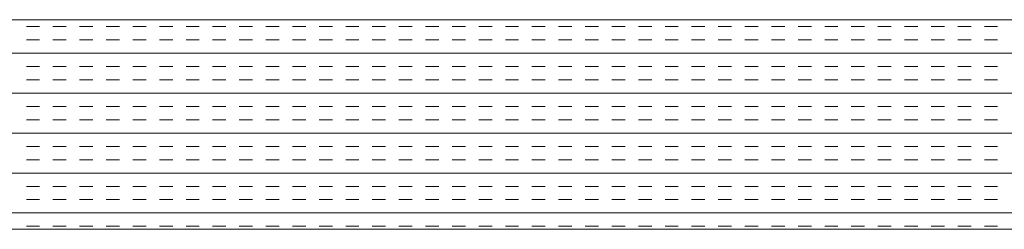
# Model space of a CAD drawing. Extents: x 3940905 to 4145695, y 925352 to 1109797.
# Tile 206 of 256: x 3955805 to 3956040, y 1100898 to 1100948. Entities that reach past the tile are written whole.
import ezdxf

# ---------------------------------------------------------------- set-up
doc = ezdxf.new("R2010")
doc.units = 0
doc.header["$LTSCALE"] = 750
doc.header["$MEASUREMENT"] = 0
doc.layers.add('CKD Equipments', color=252, linetype='CONTINUOUS', lineweight=0)

msp = doc.modelspace()

# ---------------------------------------------------------------- linework, layer by layer
at = {"layer": 'CKD Equipments'}
for p, q in [((3956392.57, 1100948.1), (3955574.57, 1100948.1)), ((3956342.57, 1100898.1), (3955624.57, 1100898.1))]:
    msp.add_line(p, q, dxfattribs=at)
at = {"layer": 'CKD Equipments', "color": 4, "linetype": 'Continuous'}
for p, q in [((3955809.65, 1100946.45), (3955806.48, 1100946.45)), ((3955816, 1100946.45), (3955812.83, 1100946.45)), ((3955822.35, 1100946.45), (3955819.18, 1100946.45)), ((3955828.7, 1100946.45), (3955825.53, 1100946.45)), ((3955835.05, 1100946.45), (3955831.88, 1100946.45)), ((3955841.4, 1100946.45), (3955838.23, 1100946.45)), ((3955847.75, 1100946.45), (3955844.58, 1100946.45)), ((3955854.1, 1100946.45), (3955850.93, 1100946.45)), ((3955860.45, 1100946.45), (3955857.28, 1100946.45)), ((3955866.8, 1100946.45), (3955863.63, 1100946.45)), ((3955873.15, 1100946.45), (3955869.98, 1100946.45)), ((3955879.5, 1100946.45), (3955876.33, 1100946.45)), ((3955885.85, 1100946.45), (3955882.68, 1100946.45)), ((3955892.2, 1100946.45), (3955889.03, 1100946.45)), ((3955898.55, 1100946.45), (3955895.38, 1100946.45)), ((3955904.9, 1100946.45), (3955901.73, 1100946.45)), ((3955911.25, 1100946.45), (3955908.08, 1100946.45)), ((3955917.6, 1100946.45), (3955914.43, 1100946.45)), ((3955923.95, 1100946.45), (3955920.78, 1100946.45)), ((3955930.3, 1100946.45), (3955927.13, 1100946.45)), ((3955936.65, 1100946.45), (3955933.48, 1100946.45)), ((3955943, 1100946.45), (3955939.83, 1100946.45)), ((3955949.35, 1100946.45), (3955946.18, 1100946.45)), ((3955955.7, 1100946.45), (3955952.53, 1100946.45)), ((3955962.05, 1100946.45), (3955958.88, 1100946.45)), ((3955968.4, 1100946.45), (3955965.23, 1100946.45)), ((3955974.75, 1100946.45), (3955971.58, 1100946.45)), ((3955981.1, 1100946.45), (3955977.93, 1100946.45)), ((3955987.45, 1100946.45), (3955984.28, 1100946.45)), ((3955993.8, 1100946.45), (3955990.63, 1100946.45)), ((3956000.15, 1100946.45), (3955996.98, 1100946.45)), ((3956006.5, 1100946.45), (3956003.33, 1100946.45)), ((3956012.85, 1100946.45), (3956009.68, 1100946.45)), ((3956019.2, 1100946.45), (3956016.03, 1100946.45)), ((3956025.55, 1100946.45), (3956022.38, 1100946.45)), ((3956031.9, 1100946.45), (3956028.73, 1100946.45)), ((3956038.25, 1100946.45), (3956035.08, 1100946.45)), ((3955809.65, 1100943.28), (3955806.48, 1100943.28)), ((3955816, 1100943.28), (3955812.83, 1100943.28)), ((3955822.35, 1100943.28), (3955819.18, 1100943.28)), ((3955828.7, 1100943.28), (3955825.53, 1100943.28)), ((3955835.05, 1100943.28), (3955831.88, 1100943.28)), ((3955841.4, 1100943.28), (3955838.23, 1100943.28)), ((3955847.75, 1100943.28), (3955844.58, 1100943.28)), ((3955854.1, 1100943.28), (3955850.93, 1100943.28)), ((3955860.45, 1100943.28), (3955857.28, 1100943.28)), ((3955866.8, 1100943.28), (3955863.63, 1100943.28)), ((3955873.15, 1100943.28), (3955869.98, 1100943.28)), ((3955879.5, 1100943.28), (3955876.33, 1100943.28)), ((3955885.85, 1100943.28), (3955882.68, 1100943.28)), ((3955892.2, 1100943.28), (3955889.03, 1100943.28)), ((3955898.55, 1100943.28), (3955895.38, 1100943.28)), ((3955904.9, 1100943.28), (3955901.73, 1100943.28)), ((3955911.25, 1100943.28), (3955908.08, 1100943.28)), ((3955917.6, 1100943.28), (3955914.43, 1100943.28)), ((3955923.95, 1100943.28), (3955920.78, 1100943.28)), ((3955930.3, 1100943.28), (3955927.13, 1100943.28)), ((3955936.65, 1100943.28), (3955933.48, 1100943.28)), ((3955943, 1100943.28), (3955939.83, 1100943.28)), ((3955949.35, 1100943.28), (3955946.18, 1100943.28)), ((3955955.7, 1100943.28), (3955952.53, 1100943.28)), ((3955962.05, 1100943.28), (3955958.88, 1100943.28)), ((3955968.4, 1100943.28), (3955965.23, 1100943.28)), ((3955974.75, 1100943.28), (3955971.58, 1100943.28)), ((3955981.1, 1100943.28), (3955977.93, 1100943.28)), ((3955987.45, 1100943.28), (3955984.28, 1100943.28)), ((3955993.8, 1100943.28), (3955990.63, 1100943.28)), ((3956000.15, 1100943.28), (3955996.98, 1100943.28)), ((3956006.5, 1100943.28), (3956003.33, 1100943.28)), ((3956012.85, 1100943.28), (3956009.68, 1100943.28)), ((3956019.2, 1100943.28), (3956016.03, 1100943.28)), ((3956025.55, 1100943.28), (3956022.38, 1100943.28)), ((3956031.9, 1100943.28), (3956028.73, 1100943.28)), ((3956038.25, 1100943.28), (3956035.08, 1100943.28)), ((3956392.57, 1100940.1), (3955574.57, 1100940.1)), ((3955809.65, 1100936.93), (3955806.48, 1100936.93)), ((3955816, 1100936.93), (3955812.83, 1100936.93)), ((3955822.35, 1100936.93), (3955819.18, 1100936.93)), ((3955828.7, 1100936.93), (3955825.53, 1100936.93)), ((3955835.05, 1100936.93), (3955831.88, 1100936.93)), ((3955841.4, 1100936.93), (3955838.23, 1100936.93)), ((3955847.75, 1100936.93), (3955844.58, 1100936.93)), ((3955854.1, 1100936.93), (3955850.93, 1100936.93)), ((3955860.45, 1100936.93), (3955857.28, 1100936.93)), ((3955866.8, 1100936.93), (3955863.63, 1100936.93)), ((3955873.15, 1100936.93), (3955869.98, 1100936.93)), ((3955879.5, 1100936.93), (3955876.33, 1100936.93)), ((3955885.85, 1100936.93), (3955882.68, 1100936.93)), ((3955892.2, 1100936.93), (3955889.03, 1100936.93)), ((3955898.55, 1100936.93), (3955895.38, 1100936.93)), ((3955904.9, 1100936.93), (3955901.73, 1100936.93)), ((3955911.25, 1100936.93), (3955908.08, 1100936.93)), ((3955917.6, 1100936.93), (3955914.43, 1100936.93)), ((3955923.95, 1100936.93), (3955920.78, 1100936.93)), ((3955930.3, 1100936.93), (3955927.13, 1100936.93)), ((3955936.65, 1100936.93), (3955933.48, 1100936.93)), ((3955943, 1100936.93), (3955939.83, 1100936.93)), ((3955949.35, 1100936.93), (3955946.18, 1100936.93)), ((3955955.7, 1100936.93), (3955952.53, 1100936.93)), ((3955962.05, 1100936.93), (3955958.88, 1100936.93)), ((3955968.4, 1100936.93), (3955965.23, 1100936.93)), ((3955974.75, 1100936.93), (3955971.58, 1100936.93)), ((3955981.1, 1100936.93), (3955977.93, 1100936.93)), ((3955987.45, 1100936.93), (3955984.28, 1100936.93)), ((3955993.8, 1100936.93), (3955990.63, 1100936.93)), ((3956000.15, 1100936.93), (3955996.98, 1100936.93)), ((3956006.5, 1100936.93), (3956003.33, 1100936.93)), ((3956012.85, 1100936.93), (3956009.68, 1100936.93)), ((3956019.2, 1100936.93), (3956016.03, 1100936.93)), ((3956025.55, 1100936.93), (3956022.38, 1100936.93)), ((3956031.9, 1100936.93), (3956028.73, 1100936.93)), ((3956038.25, 1100936.93), (3956035.08, 1100936.93)), ((3955809.65, 1100933.75), (3955806.48, 1100933.75)), ((3955816, 1100933.75), (3955812.83, 1100933.75)), ((3955822.35, 1100933.75), (3955819.18, 1100933.75)), ((3955828.7, 1100933.75), (3955825.53, 1100933.75)), ((3955835.05, 1100933.75), (3955831.88, 1100933.75)), ((3955841.4, 1100933.75), (3955838.23, 1100933.75)), ((3955847.75, 1100933.75), (3955844.58, 1100933.75)), ((3955854.1, 1100933.75), (3955850.93, 1100933.75)), ((3955860.45, 1100933.75), (3955857.28, 1100933.75)), ((3955866.8, 1100933.75), (3955863.63, 1100933.75)), ((3955873.15, 1100933.75), (3955869.98, 1100933.75)), ((3955879.5, 1100933.75), (3955876.33, 1100933.75)), ((3955885.85, 1100933.75), (3955882.68, 1100933.75)), ((3955892.2, 1100933.75), (3955889.03, 1100933.75)), ((3955898.55, 1100933.75), (3955895.38, 1100933.75)), ((3955904.9, 1100933.75), (3955901.73, 1100933.75)), ((3955911.25, 1100933.75), (3955908.08, 1100933.75)), ((3955917.6, 1100933.75), (3955914.43, 1100933.75)), ((3955923.95, 1100933.75), (3955920.78, 1100933.75)), ((3955930.3, 1100933.75), (3955927.13, 1100933.75)), ((3955936.65, 1100933.75), (3955933.48, 1100933.75)), ((3955943, 1100933.75), (3955939.83, 1100933.75)), ((3955949.35, 1100933.75), (3955946.18, 1100933.75)), ((3955955.7, 1100933.75), (3955952.53, 1100933.75)), ((3955962.05, 1100933.75), (3955958.88, 1100933.75)), ((3955968.4, 1100933.75), (3955965.23, 1100933.75)), ((3955974.75, 1100933.75), (3955971.58, 1100933.75)), ((3955981.1, 1100933.75), (3955977.93, 1100933.75)), ((3955987.45, 1100933.75), (3955984.28, 1100933.75)), ((3955993.8, 1100933.75), (3955990.63, 1100933.75)), ((3956000.15, 1100933.75), (3955996.98, 1100933.75)), ((3956006.5, 1100933.75), (3956003.33, 1100933.75)), ((3956012.85, 1100933.75), (3956009.68, 1100933.75)), ((3956019.2, 1100933.75), (3956016.03, 1100933.75)), ((3956025.55, 1100933.75), (3956022.38, 1100933.75)), ((3956031.9, 1100933.75), (3956028.73, 1100933.75)), ((3956038.25, 1100933.75), (3956035.08, 1100933.75)), ((3956392.57, 1100930.58), (3955574.57, 1100930.58)), ((3955809.65, 1100927.4), (3955806.48, 1100927.4)), ((3955816, 1100927.4), (3955812.83, 1100927.4)), ((3955822.35, 1100927.4), (3955819.18, 1100927.4)), ((3955828.7, 1100927.4), (3955825.53, 1100927.4)), ((3955835.05, 1100927.4), (3955831.88, 1100927.4)), ((3955841.4, 1100927.4), (3955838.23, 1100927.4)), ((3955847.75, 1100927.4), (3955844.58, 1100927.4)), ((3955854.1, 1100927.4), (3955850.93, 1100927.4)), ((3955860.45, 1100927.4), (3955857.28, 1100927.4)), ((3955866.8, 1100927.4), (3955863.63, 1100927.4)), ((3955873.15, 1100927.4), (3955869.98, 1100927.4)), ((3955879.5, 1100927.4), (3955876.33, 1100927.4)), ((3955885.85, 1100927.4), (3955882.68, 1100927.4)), ((3955892.2, 1100927.4), (3955889.03, 1100927.4)), ((3955898.55, 1100927.4), (3955895.38, 1100927.4)), ((3955904.9, 1100927.4), (3955901.73, 1100927.4)), ((3955911.25, 1100927.4), (3955908.08, 1100927.4)), ((3955917.6, 1100927.4), (3955914.43, 1100927.4)), ((3955923.95, 1100927.4), (3955920.78, 1100927.4)), ((3955930.3, 1100927.4), (3955927.13, 1100927.4)), ((3955936.65, 1100927.4), (3955933.48, 1100927.4)), ((3955943, 1100927.4), (3955939.83, 1100927.4)), ((3955949.35, 1100927.4), (3955946.18, 1100927.4)), ((3955955.7, 1100927.4), (3955952.53, 1100927.4)), ((3955962.05, 1100927.4), (3955958.88, 1100927.4)), ((3955968.4, 1100927.4), (3955965.23, 1100927.4)), ((3955974.75, 1100927.4), (3955971.58, 1100927.4)), ((3955981.1, 1100927.4), (3955977.93, 1100927.4)), ((3955987.45, 1100927.4), (3955984.28, 1100927.4)), ((3955993.8, 1100927.4), (3955990.63, 1100927.4)), ((3956000.15, 1100927.4), (3955996.98, 1100927.4)), ((3956006.5, 1100927.4), (3956003.33, 1100927.4)), ((3956012.85, 1100927.4), (3956009.68, 1100927.4)), ((3956019.2, 1100927.4), (3956016.03, 1100927.4)), ((3956025.55, 1100927.4), (3956022.38, 1100927.4)), ((3956031.9, 1100927.4), (3956028.73, 1100927.4)), ((3956038.25, 1100927.4), (3956035.08, 1100927.4)), ((3955809.65, 1100924.23), (3955806.48, 1100924.23)), ((3955816, 1100924.23), (3955812.83, 1100924.23)), ((3955822.35, 1100924.23), (3955819.18, 1100924.23)), ((3955828.7, 1100924.23), (3955825.53, 1100924.23)), ((3955835.05, 1100924.23), (3955831.88, 1100924.23)), ((3955841.4, 1100924.23), (3955838.23, 1100924.23)), ((3955847.75, 1100924.23), (3955844.58, 1100924.23)), ((3955854.1, 1100924.23), (3955850.93, 1100924.23)), ((3955860.45, 1100924.23), (3955857.28, 1100924.23)), ((3955866.8, 1100924.23), (3955863.63, 1100924.23)), ((3955873.15, 1100924.23), (3955869.98, 1100924.23)), ((3955879.5, 1100924.23), (3955876.33, 1100924.23)), ((3955885.85, 1100924.23), (3955882.68, 1100924.23)), ((3955892.2, 1100924.23), (3955889.03, 1100924.23)), ((3955898.55, 1100924.23), (3955895.38, 1100924.23)), ((3955904.9, 1100924.23), (3955901.73, 1100924.23)), ((3955911.25, 1100924.23), (3955908.08, 1100924.23)), ((3955917.6, 1100924.23), (3955914.43, 1100924.23)), ((3955923.95, 1100924.23), (3955920.78, 1100924.23)), ((3955930.3, 1100924.23), (3955927.13, 1100924.23)), ((3955936.65, 1100924.23), (3955933.48, 1100924.23)), ((3955943, 1100924.23), (3955939.83, 1100924.23)), ((3955949.35, 1100924.23), (3955946.18, 1100924.23)), ((3955955.7, 1100924.23), (3955952.53, 1100924.23)), ((3955962.05, 1100924.23), (3955958.88, 1100924.23)), ((3955968.4, 1100924.23), (3955965.23, 1100924.23)), ((3955974.75, 1100924.23), (3955971.58, 1100924.23)), ((3955981.1, 1100924.23), (3955977.93, 1100924.23)), ((3955987.45, 1100924.23), (3955984.28, 1100924.23)), ((3955993.8, 1100924.23), (3955990.63, 1100924.23)), ((3956000.15, 1100924.23), (3955996.98, 1100924.23)), ((3956006.5, 1100924.23), (3956003.33, 1100924.23)), ((3956012.85, 1100924.23), (3956009.68, 1100924.23)), ((3956019.2, 1100924.23), (3956016.03, 1100924.23)), ((3956025.55, 1100924.23), (3956022.38, 1100924.23)), ((3956031.9, 1100924.23), (3956028.73, 1100924.23)), ((3956038.25, 1100924.23), (3956035.08, 1100924.23)), ((3956392.57, 1100921.05), (3955574.57, 1100921.05)), ((3955809.65, 1100917.88), (3955806.48, 1100917.88)), ((3955816, 1100917.88), (3955812.83, 1100917.88)), ((3955822.35, 1100917.88), (3955819.18, 1100917.88)), ((3955828.7, 1100917.88), (3955825.53, 1100917.88)), ((3955835.05, 1100917.88), (3955831.88, 1100917.88)), ((3955841.4, 1100917.88), (3955838.23, 1100917.88)), ((3955847.75, 1100917.88), (3955844.58, 1100917.88)), ((3955854.1, 1100917.88), (3955850.93, 1100917.88)), ((3955860.45, 1100917.88), (3955857.28, 1100917.88)), ((3955866.8, 1100917.88), (3955863.63, 1100917.88)), ((3955873.15, 1100917.88), (3955869.98, 1100917.88)), ((3955879.5, 1100917.88), (3955876.33, 1100917.88)), ((3955885.85, 1100917.88), (3955882.68, 1100917.88)), ((3955892.2, 1100917.88), (3955889.03, 1100917.88)), ((3955898.55, 1100917.88), (3955895.38, 1100917.88)), ((3955904.9, 1100917.88), (3955901.73, 1100917.88)), ((3955911.25, 1100917.88), (3955908.08, 1100917.88)), ((3955917.6, 1100917.88), (3955914.43, 1100917.88)), ((3955923.95, 1100917.88), (3955920.78, 1100917.88)), ((3955930.3, 1100917.88), (3955927.13, 1100917.88)), ((3955936.65, 1100917.88), (3955933.48, 1100917.88)), ((3955943, 1100917.88), (3955939.83, 1100917.88)), ((3955949.35, 1100917.88), (3955946.18, 1100917.88)), ((3955955.7, 1100917.88), (3955952.53, 1100917.88)), ((3955962.05, 1100917.88), (3955958.88, 1100917.88)), ((3955968.4, 1100917.88), (3955965.23, 1100917.88)), ((3955974.75, 1100917.88), (3955971.58, 1100917.88)), ((3955981.1, 1100917.88), (3955977.93, 1100917.88)), ((3955987.45, 1100917.88), (3955984.28, 1100917.88)), ((3955993.8, 1100917.88), (3955990.63, 1100917.88)), ((3956000.15, 1100917.88), (3955996.98, 1100917.88)), ((3956006.5, 1100917.88), (3956003.33, 1100917.88)), ((3956012.85, 1100917.88), (3956009.68, 1100917.88)), ((3956019.2, 1100917.88), (3956016.03, 1100917.88)), ((3956025.55, 1100917.88), (3956022.38, 1100917.88)), ((3956031.9, 1100917.88), (3956028.73, 1100917.88)), ((3956038.25, 1100917.88), (3956035.08, 1100917.88)), ((3955809.65, 1100914.7), (3955806.48, 1100914.7)), ((3955816, 1100914.7), (3955812.83, 1100914.7)), ((3955822.35, 1100914.7), (3955819.18, 1100914.7)), ((3955828.7, 1100914.7), (3955825.53, 1100914.7)), ((3955835.05, 1100914.7), (3955831.88, 1100914.7)), ((3955841.4, 1100914.7), (3955838.23, 1100914.7)), ((3955847.75, 1100914.7), (3955844.58, 1100914.7)), ((3955854.1, 1100914.7), (3955850.93, 1100914.7)), ((3955860.45, 1100914.7), (3955857.28, 1100914.7)), ((3955866.8, 1100914.7), (3955863.63, 1100914.7)), ((3955873.15, 1100914.7), (3955869.98, 1100914.7)), ((3955879.5, 1100914.7), (3955876.33, 1100914.7)), ((3955885.85, 1100914.7), (3955882.68, 1100914.7)), ((3955892.2, 1100914.7), (3955889.03, 1100914.7)), ((3955898.55, 1100914.7), (3955895.38, 1100914.7)), ((3955904.9, 1100914.7), (3955901.73, 1100914.7)), ((3955911.25, 1100914.7), (3955908.08, 1100914.7)), ((3955917.6, 1100914.7), (3955914.43, 1100914.7)), ((3955923.95, 1100914.7), (3955920.78, 1100914.7)), ((3955930.3, 1100914.7), (3955927.13, 1100914.7)), ((3955936.65, 1100914.7), (3955933.48, 1100914.7)), ((3955943, 1100914.7), (3955939.83, 1100914.7)), ((3955949.35, 1100914.7), (3955946.18, 1100914.7)), ((3955955.7, 1100914.7), (3955952.53, 1100914.7)), ((3955962.05, 1100914.7), (3955958.88, 1100914.7)), ((3955968.4, 1100914.7), (3955965.23, 1100914.7)), ((3955974.75, 1100914.7), (3955971.58, 1100914.7)), ((3955981.1, 1100914.7), (3955977.93, 1100914.7)), ((3955987.45, 1100914.7), (3955984.28, 1100914.7)), ((3955993.8, 1100914.7), (3955990.63, 1100914.7)), ((3956000.15, 1100914.7), (3955996.98, 1100914.7)), ((3956006.5, 1100914.7), (3956003.33, 1100914.7)), ((3956012.85, 1100914.7), (3956009.68, 1100914.7)), ((3956019.2, 1100914.7), (3956016.03, 1100914.7)), ((3956025.55, 1100914.7), (3956022.38, 1100914.7)), ((3956031.9, 1100914.7), (3956028.73, 1100914.7)), ((3956038.25, 1100914.7), (3956035.08, 1100914.7)), ((3956392.57, 1100911.53), (3955574.57, 1100911.53)), ((3955809.65, 1100908.35), (3955806.48, 1100908.35)), ((3955816, 1100908.35), (3955812.83, 1100908.35)), ((3955822.35, 1100908.35), (3955819.18, 1100908.35)), ((3955828.7, 1100908.35), (3955825.53, 1100908.35)), ((3955835.05, 1100908.35), (3955831.88, 1100908.35)), ((3955841.4, 1100908.35), (3955838.23, 1100908.35)), ((3955847.75, 1100908.35), (3955844.58, 1100908.35)), ((3955854.1, 1100908.35), (3955850.93, 1100908.35)), ((3955860.45, 1100908.35), (3955857.28, 1100908.35)), ((3955866.8, 1100908.35), (3955863.63, 1100908.35)), ((3955873.15, 1100908.35), (3955869.98, 1100908.35)), ((3955879.5, 1100908.35), (3955876.33, 1100908.35)), ((3955885.85, 1100908.35), (3955882.68, 1100908.35)), ((3955892.2, 1100908.35), (3955889.03, 1100908.35)), ((3955898.55, 1100908.35), (3955895.38, 1100908.35)), ((3955904.9, 1100908.35), (3955901.73, 1100908.35)), ((3955911.25, 1100908.35), (3955908.08, 1100908.35)), ((3955917.6, 1100908.35), (3955914.43, 1100908.35)), ((3955923.95, 1100908.35), (3955920.78, 1100908.35)), ((3955930.3, 1100908.35), (3955927.13, 1100908.35)), ((3955936.65, 1100908.35), (3955933.48, 1100908.35)), ((3955943, 1100908.35), (3955939.83, 1100908.35)), ((3955949.35, 1100908.35), (3955946.18, 1100908.35)), ((3955955.7, 1100908.35), (3955952.53, 1100908.35)), ((3955962.05, 1100908.35), (3955958.88, 1100908.35)), ((3955968.4, 1100908.35), (3955965.23, 1100908.35)), ((3955974.75, 1100908.35), (3955971.58, 1100908.35)), ((3955981.1, 1100908.35), (3955977.93, 1100908.35)), ((3955987.45, 1100908.35), (3955984.28, 1100908.35)), ((3955993.8, 1100908.35), (3955990.63, 1100908.35)), ((3956000.15, 1100908.35), (3955996.98, 1100908.35)), ((3956006.5, 1100908.35), (3956003.33, 1100908.35)), ((3956012.85, 1100908.35), (3956009.68, 1100908.35)), ((3956019.2, 1100908.35), (3956016.03, 1100908.35)), ((3956025.55, 1100908.35), (3956022.38, 1100908.35)), ((3956031.9, 1100908.35), (3956028.73, 1100908.35)), ((3956038.25, 1100908.35), (3956035.08, 1100908.35)), ((3955809.65, 1100905.18), (3955806.48, 1100905.18)), ((3955816, 1100905.18), (3955812.83, 1100905.18)), ((3955822.35, 1100905.18), (3955819.18, 1100905.18)), ((3955828.7, 1100905.18), (3955825.53, 1100905.18)), ((3955835.05, 1100905.18), (3955831.88, 1100905.18)), ((3955841.4, 1100905.18), (3955838.23, 1100905.18)), ((3955847.75, 1100905.18), (3955844.58, 1100905.18)), ((3955854.1, 1100905.18), (3955850.93, 1100905.18)), ((3955860.45, 1100905.18), (3955857.28, 1100905.18)), ((3955866.8, 1100905.18), (3955863.63, 1100905.18)), ((3955873.15, 1100905.18), (3955869.98, 1100905.18)), ((3955879.5, 1100905.18), (3955876.33, 1100905.18)), ((3955885.85, 1100905.18), (3955882.68, 1100905.18)), ((3955892.2, 1100905.18), (3955889.03, 1100905.18)), ((3955898.55, 1100905.18), (3955895.38, 1100905.18)), ((3955904.9, 1100905.18), (3955901.73, 1100905.18)), ((3955911.25, 1100905.18), (3955908.08, 1100905.18)), ((3955917.6, 1100905.18), (3955914.43, 1100905.18)), ((3955923.95, 1100905.18), (3955920.78, 1100905.18)), ((3955930.3, 1100905.18), (3955927.13, 1100905.18)), ((3955936.65, 1100905.18), (3955933.48, 1100905.18)), ((3955943, 1100905.18), (3955939.83, 1100905.18)), ((3955949.35, 1100905.18), (3955946.18, 1100905.18)), ((3955955.7, 1100905.18), (3955952.53, 1100905.18)), ((3955962.05, 1100905.18), (3955958.88, 1100905.18)), ((3955968.4, 1100905.18), (3955965.23, 1100905.18)), ((3955974.75, 1100905.18), (3955971.58, 1100905.18)), ((3955981.1, 1100905.18), (3955977.93, 1100905.18)), ((3955987.45, 1100905.18), (3955984.28, 1100905.18)), ((3955993.8, 1100905.18), (3955990.63, 1100905.18)), ((3956000.15, 1100905.18), (3955996.98, 1100905.18)), ((3956006.5, 1100905.18), (3956003.33, 1100905.18)), ((3956012.85, 1100905.18), (3956009.68, 1100905.18)), ((3956019.2, 1100905.18), (3956016.03, 1100905.18)), ((3956025.55, 1100905.18), (3956022.38, 1100905.18)), ((3956031.9, 1100905.18), (3956028.73, 1100905.18)), ((3956038.25, 1100905.18), (3956035.08, 1100905.18)), ((3956392.57, 1100902), (3955574.57, 1100902)), ((3955809.65, 1100898.83), (3955806.48, 1100898.83)), ((3955816, 1100898.83), (3955812.83, 1100898.83)), ((3955822.35, 1100898.83), (3955819.18, 1100898.83)), ((3955828.7, 1100898.83), (3955825.53, 1100898.83)), ((3955835.05, 1100898.83), (3955831.88, 1100898.83)), ((3955841.4, 1100898.83), (3955838.23, 1100898.83)), ((3955847.75, 1100898.83), (3955844.58, 1100898.83)), ((3955854.1, 1100898.83), (3955850.93, 1100898.83)), ((3955860.45, 1100898.83), (3955857.28, 1100898.83)), ((3955866.8, 1100898.83), (3955863.63, 1100898.83)), ((3955873.15, 1100898.83), (3955869.98, 1100898.83)), ((3955879.5, 1100898.83), (3955876.33, 1100898.83)), ((3955885.85, 1100898.83), (3955882.68, 1100898.83)), ((3955892.2, 1100898.83), (3955889.03, 1100898.83)), ((3955898.55, 1100898.83), (3955895.38, 1100898.83)), ((3955904.9, 1100898.83), (3955901.73, 1100898.83)), ((3955911.25, 1100898.83), (3955908.08, 1100898.83)), ((3955917.6, 1100898.83), (3955914.43, 1100898.83)), ((3955923.95, 1100898.83), (3955920.78, 1100898.83)), ((3955930.3, 1100898.83), (3955927.13, 1100898.83)), ((3955936.65, 1100898.83), (3955933.48, 1100898.83)), ((3955943, 1100898.83), (3955939.83, 1100898.83)), ((3955949.35, 1100898.83), (3955946.18, 1100898.83)), ((3955955.7, 1100898.83), (3955952.53, 1100898.83)), ((3955962.05, 1100898.83), (3955958.88, 1100898.83)), ((3955968.4, 1100898.83), (3955965.23, 1100898.83)), ((3955974.75, 1100898.83), (3955971.58, 1100898.83)), ((3955981.1, 1100898.83), (3955977.93, 1100898.83)), ((3955987.45, 1100898.83), (3955984.28, 1100898.83)), ((3955993.8, 1100898.83), (3955990.63, 1100898.83)), ((3956000.15, 1100898.83), (3955996.98, 1100898.83)), ((3956006.5, 1100898.83), (3956003.33, 1100898.83)), ((3956012.85, 1100898.83), (3956009.68, 1100898.83)), ((3956019.2, 1100898.83), (3956016.03, 1100898.83)), ((3956025.55, 1100898.83), (3956022.38, 1100898.83)), ((3956031.9, 1100898.83), (3956028.73, 1100898.83)), ((3956038.25, 1100898.83), (3956035.08, 1100898.83))]:
    msp.add_line(p, q, dxfattribs=at)

doc.saveas('drawing.dxf')
